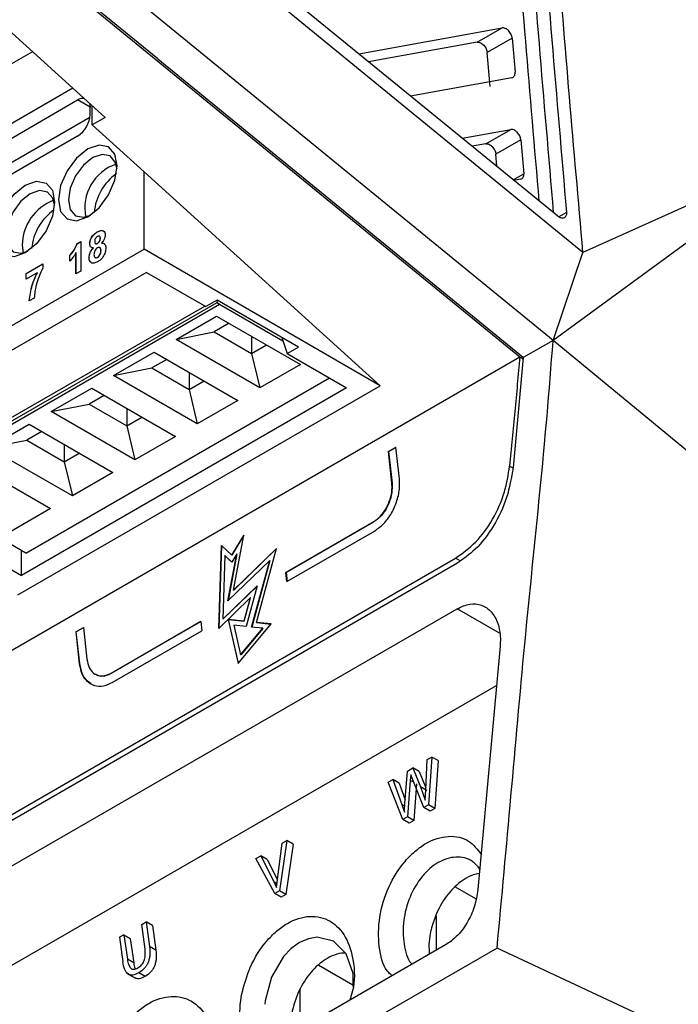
# Model space of a CAD drawing. Extents: x 106 to 315, y 19 to 260.
# Tile 36 of 98: x 277 to 288, y 51 to 67. Entities that reach past the tile are written whole.
import ezdxf

# ---------------------------------------------------------------- set-up
doc = ezdxf.new("R2010")
doc.units = 0
doc.layers.get('0').update_dxf_attribs({"linetype": 'CONTINUOUS'})

msp = doc.modelspace()

# ---------------------------------------------------------------- linework, layer by layer
at = {"color": 7, "linetype": 'Continuous'}
for p, q in [((275.488, 68.931), (285.061, 61.113)), ((279.208, 65.928), (275.544, 68.92)), ((274.576, 68.405), (278.355, 64.984)), ((285.674, 63.386), (280.223, 67.833)), ((279.688, 66.205), (278.337, 67.308)), ((282.456, 66.011), (284.773, 66.43)), ((284.371, 66.198), (284.773, 66.43)), ((284.937, 66.262), (284.534, 66.03)), ((284.937, 66.262), (284.983, 65.715)), ((285.597, 61.379), (279.688, 66.205)), ((284.371, 66.198), (282.616, 65.88)), ((277.182, 66.046), (272.287, 63.22)), ((279.208, 65.928), (285.119, 61.101)), ((284.58, 65.483), (284.534, 66.03)), ((284.929, 65.625), (283.292, 65.329)), ((277.835, 65.454), (273.126, 62.736)), ((274.275, 63.166), (277.911, 65.265)), ((278.114, 65.032), (278.114, 65.148)), ((278.146, 64.863), (278.146, 65.173)), ((278.109, 64.983), (274.618, 62.968)), ((278.355, 64.984), (278.146, 64.863)), ((278.985, 64.104), (278.146, 64.863)), ((284.129, 64.646), (284.913, 64.788)), ((284.51, 64.556), (284.913, 64.788)), ((277.911, 64.682), (274.275, 62.583)), ((285.076, 64.621), (284.673, 64.388)), ((285.076, 64.621), (285.124, 64.074)), ((284.51, 64.556), (284.289, 64.516)), ((289.889, 64.516), (285.598, 61.378)), ((289.889, 64.516), (286.081, 62.802)), ((284.69, 64.188), (284.673, 64.388)), ((282.803, 60.647), (278.985, 64.104)), ((278.985, 62.852), (278.985, 64.104)), ((285.07, 63.983), (284.965, 63.964)), ((278.234, 63.132), (278.232, 63.133)), ((278.279, 63.03), (278.277, 63.031)), ((277.015, 62.916), (277.032, 62.793)), ((277.9, 62.942), (277.964, 62.979)), ((277.902, 62.941), (277.9, 62.942)), ((277.902, 62.941), (277.964, 62.976)), ((277.964, 62.979), (277.964, 62.499)), ((278.109, 62.939), (278.107, 62.94)), ((278.169, 62.876), (278.167, 62.877)), ((278.234, 62.948), (278.232, 62.949)), ((278.298, 62.951), (278.296, 62.952)), ((273.126, 59.47), (278.985, 62.852)), ((277.783, 62.659), (277.783, 62.751)), ((277.785, 62.75), (277.783, 62.751)), ((277.785, 62.658), (277.785, 62.75)), ((277.884, 62.453), (277.884, 62.795)), ((277.886, 62.793), (277.884, 62.795)), ((277.886, 62.454), (277.886, 62.793)), ((278.098, 62.714), (278.096, 62.715)), ((278.235, 62.721), (278.233, 62.722)), ((278.29, 62.832), (278.288, 62.833)), ((282.803, 60.647), (278.985, 62.852)), ((285.597, 61.379), (286.081, 62.802)), ((277.077, 62.461), (277.348, 62.617)), ((277.079, 62.459), (277.348, 62.615)), ((277.348, 62.617), (277.348, 62.55)), ((279.025, 62.479), (273.772, 59.446)), ((277.258, 62.473), (277.077, 62.368)), ((277.077, 62.368), (277.077, 62.461)), ((277.079, 62.459), (277.077, 62.461)), ((277.079, 62.37), (277.079, 62.459)), ((277.26, 62.472), (277.258, 62.473)), ((277.964, 62.499), (277.884, 62.453)), ((279.025, 62.479), (279.985, 61.925)), ((275.116, 59.08), (280.167, 61.993)), ((275.126, 59.143), (279.966, 61.935)), ((275.156, 59.049), (280.207, 61.963)), ((277.21, 62.064), (277.13, 62.018)), ((280.167, 62.03), (279.985, 61.925)), ((281.48, 61.271), (280.167, 62.03)), ((280.167, 61.993), (280.172, 62.026)), ((280.167, 61.993), (280.207, 61.963)), ((280.207, 61.963), (281.231, 61.371)), ((279.503, 61.393), (280.159, 61.772)), ((280.159, 61.772), (281.513, 60.991)), ((280.361, 61.655), (280.119, 61.516)), ((279.503, 61.393), (280.119, 61.516)), ((280.119, 61.516), (280.725, 61.166)), ((280.725, 61.445), (280.725, 61.166)), ((280.856, 60.612), (279.503, 61.393)), ((280.725, 61.166), (280.967, 61.306)), ((281.213, 61.425), (281.298, 61.166)), ((285.597, 61.379), (285.117, 61.102)), ((298.098, 51.073), (285.597, 61.379)), ((278.492, 60.81), (279.149, 61.189)), ((279.149, 61.189), (280.503, 60.408)), ((280.725, 61.166), (280.856, 60.612)), ((281.298, 61.166), (281.48, 61.271)), ((281.298, 61.166), (282.258, 60.613)), ((276.276, 56.041), (285.061, 61.113)), ((279.351, 61.073), (279.109, 60.933)), ((281.513, 60.991), (280.856, 60.612)), ((285.117, 61.101), (284.95, 59.322)), ((285.063, 61.112), (285.116, 61.081)), ((278.492, 60.81), (279.109, 60.933)), ((279.846, 60.029), (278.492, 60.81)), ((279.109, 60.933), (279.715, 60.583)), ((279.715, 60.863), (279.715, 60.583)), ((276.944, 57.265), (282.803, 60.647)), ((277.075, 57.941), (281.982, 60.772)), ((279.715, 60.583), (279.957, 60.723)), ((282.258, 60.613), (277.005, 57.58)), ((277.482, 60.228), (278.139, 60.607)), ((278.341, 60.49), (278.099, 60.35)), ((278.139, 60.607), (279.492, 59.825)), ((279.715, 60.583), (279.846, 60.029)), ((277.482, 60.228), (278.099, 60.35)), ((278.099, 60.35), (278.705, 60)), ((280.503, 60.408), (279.846, 60.029)), ((278.836, 59.446), (277.482, 60.228)), ((278.705, 60.28), (278.705, 60)), ((276.472, 59.645), (277.129, 60.024)), ((277.129, 60.024), (278.482, 59.242)), ((278.705, 60), (278.947, 60.14)), ((278.705, 60), (278.836, 59.446)), ((277.33, 59.907), (277.088, 59.768)), ((276.472, 59.645), (277.088, 59.768)), ((277.088, 59.768), (277.694, 59.418)), ((277.695, 59.697), (277.694, 59.418)), ((279.492, 59.825), (278.836, 59.446)), ((277.826, 58.864), (276.472, 59.645)), ((277.694, 59.418), (277.937, 59.557)), ((282.935, 59.583), (283.056, 59.653)), ((282.992, 59.07), (282.935, 59.583)), ((282.937, 59.581), (282.935, 59.583)), ((283.057, 59.65), (282.937, 59.581)), ((282.937, 59.581), (282.994, 59.069)), ((283.113, 59.14), (283.056, 59.653)), ((276.119, 59.441), (277.472, 58.66)), ((277.694, 59.418), (277.826, 58.864)), ((278.482, 59.242), (277.826, 58.864)), ((277.075, 57.941), (275.156, 59.049)), ((282.994, 59.069), (282.992, 59.07)), ((277.472, 58.66), (276.816, 58.281)), ((281.279, 57.63), (282.696, 58.448)), ((282.698, 58.447), (281.281, 57.629)), ((282.698, 58.447), (282.696, 58.448)), ((281.295, 57.48), (282.712, 58.298)), ((276.045, 58.134), (277.005, 57.58)), ((280.599, 58.231), (280.405, 57.908)), ((280.407, 57.907), (280.598, 58.224)), ((280.433, 57.342), (280.599, 58.231)), ((277.005, 57.58), (277.005, 57.982)), ((280.235, 58.064), (280.194, 56.723)), ((280.196, 56.725), (280.237, 58.062)), ((280.405, 57.908), (280.235, 58.064)), ((281.128, 58.018), (280.433, 57.342)), ((280.435, 57.341), (281.127, 58.014)), ((280.803, 56.821), (281.128, 58.018)), ((284.043, 57.775), (276.52, 53.432)), ((276.521, 53.529), (284.023, 57.86)), ((280.29, 57.901), (280.259, 56.872)), ((280.405, 57.796), (280.29, 57.901)), ((280.292, 57.899), (280.29, 57.901)), ((280.292, 57.899), (280.405, 57.797)), ((280.342, 57.167), (280.484, 57.929)), ((281.017, 57.824), (280.342, 57.167)), ((280.486, 57.928), (280.345, 57.17)), ((280.484, 57.929), (280.405, 57.796)), ((280.407, 57.907), (280.405, 57.908)), ((280.486, 57.928), (280.484, 57.929)), ((280.724, 56.745), (281.017, 57.824)), ((281.019, 57.822), (280.726, 56.745)), ((281.019, 57.822), (281.017, 57.824)), ((281.295, 57.48), (281.279, 57.63)), ((281.281, 57.629), (281.279, 57.63)), ((281.281, 57.629), (281.297, 57.481)), ((280.259, 56.872), (280.815, 57.413)), ((280.814, 57.409), (280.261, 56.871)), ((280.435, 57.341), (280.433, 57.342)), ((280.815, 57.413), (280.636, 56.754)), ((280.194, 56.723), (280.703, 57.218)), ((280.703, 57.218), (280.601, 56.843)), ((280.603, 56.841), (280.705, 57.217)), ((280.705, 57.217), (280.703, 57.218)), ((275.774, 52.265), (284.049, 57.042)), ((278.453, 55.999), (279.904, 56.836)), ((279.904, 56.834), (278.455, 55.997)), ((279.904, 56.836), (279.921, 56.687)), ((280.261, 56.871), (280.259, 56.872)), ((280.601, 56.843), (280.346, 56.87)), ((280.346, 56.87), (280.509, 56.159)), ((280.348, 56.869), (280.346, 56.87)), ((280.51, 56.161), (280.348, 56.869)), ((280.348, 56.869), (280.603, 56.841)), ((280.603, 56.841), (280.601, 56.843)), ((281.042, 56.796), (280.803, 56.821)), ((280.805, 56.82), (280.803, 56.821)), ((280.805, 56.82), (281.041, 56.795)), ((277.884, 56.667), (278.006, 56.737)), ((277.884, 56.667), (277.941, 56.154)), ((277.886, 56.666), (277.884, 56.667)), ((278.006, 56.735), (277.886, 56.666)), ((277.943, 56.153), (277.886, 56.666)), ((278.006, 56.737), (278.062, 56.224)), ((278.47, 55.849), (279.921, 56.687)), ((280.436, 56.776), (280.547, 56.297)), ((280.636, 56.754), (280.436, 56.776)), ((280.509, 56.159), (281.042, 56.796)), ((280.547, 56.297), (280.905, 56.725)), ((280.907, 56.724), (280.549, 56.296)), ((280.905, 56.725), (280.724, 56.745)), ((280.907, 56.724), (280.905, 56.725)), ((284.741, 56.437), (284.383, 52.503)), ((280.549, 56.296), (280.547, 56.297)), ((277.943, 56.153), (277.941, 56.154)), ((278.196, 55.983), (278.198, 55.982)), ((278.455, 55.997), (278.453, 55.999)), ((268.89, 46.685), (284.684, 55.803)), ((283.539, 54.112), (283.564, 54.603)), ((283.564, 54.603), (283.637, 54.645)), ((283.637, 54.645), (283.582, 53.872)), ((283.74, 54.586), (283.637, 54.645)), ((283.243, 54.418), (283.33, 54.468)), ((283.33, 54.468), (283.456, 54.165)), ((283.432, 54.409), (283.33, 54.468)), ((283.74, 54.586), (283.684, 53.813)), ((282.932, 54.239), (283.008, 54.282)), ((283.008, 54.282), (283.151, 53.879)), ((283.11, 54.223), (283.008, 54.282)), ((283.202, 53.893), (283.243, 54.418)), ((283.296, 54.359), (283.29, 54.268)), ((283.511, 53.831), (283.296, 54.359)), ((283.432, 54.409), (283.541, 54.148)), ((283.17, 53.634), (282.932, 54.239)), ((283.11, 54.223), (283.206, 53.953)), ((283.29, 54.268), (283.246, 53.678)), ((283.346, 54.236), (283.29, 54.268)), ((283.392, 54.209), (283.349, 53.619)), ((283.456, 54.165), (283.532, 53.947)), ((283.558, 54.106), (283.456, 54.165)), ((283.532, 53.947), (283.539, 54.112)), ((283.151, 53.879), (283.194, 53.752)), ((283.151, 53.879), (283.186, 53.859)), ((283.582, 53.872), (283.511, 53.831)), ((283.613, 53.772), (283.511, 53.831)), ((283.684, 53.813), (283.582, 53.872)), ((283.684, 53.813), (283.613, 53.772)), ((283.246, 53.678), (283.17, 53.634)), ((283.273, 53.575), (283.17, 53.634)), ((283.349, 53.619), (283.246, 53.678)), ((283.349, 53.619), (283.273, 53.575)), ((281.141, 52.666), (281.22, 53.25)), ((281.295, 53.293), (281.174, 52.482)), ((281.22, 53.25), (281.295, 53.293)), ((281.397, 53.234), (281.277, 52.423)), ((281.397, 53.234), (281.295, 53.293)), ((280.793, 53.003), (280.872, 53.049)), ((281.099, 52.438), (280.793, 53.003)), ((280.872, 53.049), (281.082, 52.632)), ((280.974, 52.99), (280.872, 53.049)), ((280.974, 52.99), (281.14, 52.661)), ((281.082, 52.632), (281.127, 52.536)), ((281.127, 52.536), (281.141, 52.666)), ((284.351, 52.351), (284.019, 52.543)), ((281.174, 52.482), (281.099, 52.438)), ((281.201, 52.379), (281.099, 52.438)), ((281.277, 52.423), (281.174, 52.482)), ((281.277, 52.423), (281.201, 52.379)), ((283.706, 52.076), (283.706, 51.52)), ((278.947, 51.938), (279.019, 51.98)), ((279.001, 51.541), (278.947, 51.938)), ((279.019, 51.98), (279.074, 51.582)), ((279.122, 51.92), (279.019, 51.98)), ((279.122, 51.92), (279.176, 51.523)), ((278.661, 51.773), (278.588, 51.731)), ((278.588, 51.731), (278.642, 51.334)), ((278.661, 51.773), (278.715, 51.376)), ((278.661, 51.773), (278.763, 51.714)), ((283.861, 51.609), (276.344, 47.27)), ((278.763, 51.714), (278.818, 51.317)), ((279.176, 51.523), (279.074, 51.582)), ((284.693, 51.557), (276.401, 46.77)), ((295.86, 46.34), (284.693, 51.557)), ((278.818, 51.317), (278.715, 51.376)), ((282.359, 50.959), (281.809, 51.276)), ((278.702, 51.153), (278.848, 51.069)), ((279.003, 51.098), (278.901, 51.157)), ((281.504, 50.885), (281.504, 50.249))]:
    msp.add_line(p, q, dxfattribs=at)
at = {"color": 8, "linetype": 'Continuous'}
for p, q in [((278.114, 65.148), (277.911, 65.265)), ((284.952, 63.975), (285.124, 64.074)), ((285.814, 63.447), (285.69, 63.375)), ((284.895, 59.348), (284.948, 59.317)), ((284.097, 57.817), (284.023, 57.86)), ((284.731, 56.648), (284.049, 57.042)), ((281.082, 52.632), (281.134, 52.602))]:
    msp.add_line(p, q, dxfattribs=at)
at = {"color": 7, "linetype": 'Continuous', "flags": 128}
for points in [[(286.081, 62.802), (283.158, 65.189), (280.235, 67.577)], [(278.105, 65.21), (278.11, 65.192), (278.114, 65.148)], [(278.55, 64.199), (278.514, 64.388), (278.411, 64.506), (278.257, 64.536), (278.076, 64.473), (277.894, 64.326), (277.74, 64.119), (277.637, 63.881), (277.601, 63.651), (277.637, 63.462), (277.74, 63.343), (277.894, 63.313), (278.076, 63.376), (278.257, 63.523), (278.411, 63.731), (278.514, 63.968), (278.55, 64.199)], [(278.156, 64.333), (278.006, 64.211), (277.878, 64.039), (277.792, 63.842), (277.762, 63.651), (277.792, 63.494), (277.878, 63.395), (278.006, 63.371), (278.118, 63.403)], [(278.548, 64.149), (278.52, 64.262), (278.435, 64.36), (278.307, 64.385), (278.156, 64.333)], [(277.54, 63.616), (277.504, 63.385), (277.401, 63.148), (277.247, 62.94), (277.065, 62.793), (276.884, 62.73), (276.73, 62.76), (276.627, 62.878), (276.591, 63.067), (276.627, 63.298), (276.73, 63.535), (276.884, 63.743), (277.065, 63.89), (277.247, 63.953), (277.401, 63.923), (277.504, 63.805), (277.54, 63.616)], [(277.146, 63.75), (276.995, 63.628), (276.868, 63.456), (276.782, 63.259), (276.752, 63.067), (276.782, 62.911), (276.868, 62.812), (276.995, 62.788), (277.108, 62.82)], [(277.538, 63.566), (277.51, 63.679), (277.425, 63.777), (277.297, 63.802), (277.146, 63.75)], [(282.367, 50.936), (282.364, 51.147), (282.251, 51.461), (282.049, 51.667), (281.785, 51.733), (281.642, 51.708), (281.501, 51.645), (281.366, 51.548), (281.241, 51.418), (281.045, 51.088), (280.943, 50.706), (280.937, 50.648), (280.937, 50.648)]]:
    msp.add_lwpolyline(points, dxfattribs=at)
at = {"color": 7, "linetype": 'Continuous'}
for centre, radius, start, end in [((278.004, 65.121), 0.171, 86.4032, 122.7518), ((277.675, 65.052), 0.439, 302.6052, 357.3948), ((278.774, 63.521), 0.747, 108.8424, 191.163), ((279.047, 63.364), 0.873, 125.5633, 174.4365), ((277.804, 62.907), 0.789, 110.8517, 179.3594), ((278.037, 62.781), 0.873, 125.5539, 174.4711)]:
    msp.add_arc(centre, radius, start, end, dxfattribs=at)
for points, knots in [([(286.081, 62.802), (285.934, 64.48), (285.642, 67.835), (285.327, 72.468), (285.118, 76.706), (285.073, 79.254), (285.051, 80.528)], [0, 0, 0, 0, 0.279995, 0.559993, 0.780009, 1, 1, 1, 1]), ([(284.834, 80.002), (284.882, 78.191), (284.976, 74.571), (285.337, 69.033), (285.655, 65.309), (285.814, 63.447)], [0, 0, 0, 0, 0.333503, 0.666832, 1, 1, 1, 1]), ([(285.374, 63.63), (285.227, 65.353), (284.921, 68.939), (284.57, 74.338), (284.475, 77.958), (284.428, 79.767)], [0, 0, 0, 0, 0.316297, 0.658154, 1, 1, 1, 1]), ([(284.937, 66.262), (284.936, 66.273), (284.933, 66.293), (284.92, 66.326), (284.902, 66.358), (284.879, 66.386), (284.853, 66.408), (284.826, 66.424), (284.798, 66.432), (284.782, 66.431), (284.773, 66.43)], [0, 0, 0, 0, 0.120076, 0.243432, 0.370113, 0.500165, 0.620213, 0.748764, 0.874361, 1, 1, 1, 1]), ([(284.371, 66.198), (284.379, 66.198), (284.395, 66.2), (284.423, 66.191), (284.451, 66.175), (284.478, 66.151), (284.501, 66.123), (284.518, 66.092), (284.53, 66.06), (284.533, 66.04), (284.534, 66.03)], [0, 0, 0, 0, 0.125061, 0.250125, 0.381993, 0.512673, 0.639773, 0.763337, 0.8834, 1, 1, 1, 1]), ([(284.929, 65.625), (284.939, 65.628), (284.955, 65.633), (284.973, 65.654), (284.983, 65.681), (284.983, 65.704), (284.983, 65.715)], [0, 0, 0, 0, 0.272859, 0.50012, 0.755986, 1, 1, 1, 1]), ([(285.076, 64.621), (285.074, 64.631), (285.071, 64.652), (285.059, 64.684), (285.041, 64.716), (285.014, 64.748), (284.981, 64.774), (284.945, 64.79), (284.924, 64.789), (284.913, 64.788)], [0, 0, 0, 0, 0.120402, 0.243953, 0.370713, 0.500707, 0.686996, 0.827822, 1, 1, 1, 1]), ([(284.51, 64.556), (284.521, 64.556), (284.542, 64.557), (284.579, 64.541), (284.611, 64.516), (284.638, 64.483), (284.656, 64.452), (284.668, 64.419), (284.672, 64.398), (284.673, 64.388)], [0, 0, 0, 0, 0.172611, 0.313568, 0.499256, 0.628343, 0.7548, 0.878668, 1, 1, 1, 1]), ([(285.07, 63.983), (285.08, 63.986), (285.099, 63.992), (285.116, 64.016), (285.124, 64.043), (285.124, 64.064), (285.124, 64.074)], [0, 0, 0, 0, 0.290093, 0.553474, 0.790109, 1, 1, 1, 1]), ([(285.814, 63.447), (285.814, 63.437), (285.815, 63.416), (285.807, 63.391), (285.794, 63.372), (285.775, 63.359), (285.752, 63.354), (285.727, 63.357), (285.7, 63.367), (285.682, 63.38), (285.674, 63.386)], [0, 0, 0, 0, 0.129749, 0.255453, 0.377126, 0.499576, 0.624864, 0.750129, 0.876177, 1, 1, 1, 1]), ([(278.107, 62.94), (278.109, 62.961), (278.113, 63.004), (278.149, 63.066), (278.191, 63.108), (278.218, 63.125), (278.232, 63.133)], [0, 0, 0, 0, 0.279082, 0.558173, 0.778789, 1, 1, 1, 1]), ([(278.109, 62.939), (278.111, 62.96), (278.115, 63.002), (278.152, 63.064), (278.193, 63.107), (278.22, 63.124), (278.234, 63.132)], [0, 0, 0, 0, 0.279082, 0.558173, 0.778789, 1, 1, 1, 1]), ([(278.232, 63.06), (278.225, 63.055), (278.211, 63.046), (278.196, 63.022), (278.188, 62.998), (278.187, 62.985), (278.187, 62.979)], [0, 0, 0, 0, 0.279991, 0.558967, 0.779268, 1, 1, 1, 1]), ([(278.232, 63.133), (278.249, 63.142), (278.283, 63.16), (278.326, 63.156), (278.353, 63.129), (278.356, 63.099), (278.357, 63.084)], [0, 0, 0, 0, 0.280817, 0.560045, 0.779897, 1, 1, 1, 1]), ([(278.277, 63.031), (278.276, 63.039), (278.275, 63.054), (278.264, 63.066), (278.248, 63.068), (278.238, 63.063), (278.232, 63.06)], [0, 0, 0, 0, 0.280249, 0.559498, 0.779491, 1, 1, 1, 1]), ([(278.232, 62.949), (278.239, 62.954), (278.253, 62.963), (278.269, 62.988), (278.276, 63.012), (278.277, 63.025), (278.277, 63.031)], [0, 0, 0, 0, 0.279951, 0.558769, 0.779167, 1, 1, 1, 1]), ([(278.234, 63.132), (278.251, 63.141), (278.285, 63.158), (278.323, 63.159), (278.335, 63.144), (278.338, 63.14)], [0, 0, 0, 0, 0.435479, 0.868496, 1, 1, 1, 1]), ([(278.234, 62.948), (278.241, 62.953), (278.255, 62.962), (278.271, 62.987), (278.278, 63.01), (278.279, 63.024), (278.279, 63.03)], [0, 0, 0, 0, 0.279951, 0.558769, 0.779167, 1, 1, 1, 1]), ([(278.279, 63.03), (278.278, 63.038), (278.277, 63.052), (278.269, 63.064), (278.262, 63.064), (278.262, 63.064)], [0, 0, 0, 0, 0.466886, 0.932104, 1, 1, 1, 1]), ([(278.357, 63.084), (278.356, 63.072), (278.354, 63.047), (278.334, 62.998), (278.311, 62.969), (278.296, 62.952)], [0, 0, 0, 0, 0.280601, 0.561035, 1, 1, 1, 1]), ([(277.783, 62.751), (277.811, 62.783), (277.861, 62.839), (277.888, 62.911), (277.9, 62.942)], [0, 0, 0, 0, 0.5609943, 1, 1, 1, 1]), ([(277.785, 62.75), (277.813, 62.782), (277.863, 62.838), (277.89, 62.909), (277.902, 62.941)], [0, 0, 0, 0, 0.5609943, 1, 1, 1, 1]), ([(278.096, 62.715), (278.097, 62.73), (278.099, 62.76), (278.12, 62.821), (278.149, 62.856), (278.167, 62.877)], [0, 0, 0, 0, 0.2810096, 0.5617606, 1, 1, 1, 1]), ([(278.098, 62.714), (278.099, 62.729), (278.101, 62.759), (278.122, 62.819), (278.151, 62.855), (278.169, 62.876)], [0, 0, 0, 0, 0.2810096, 0.5617606, 1, 1, 1, 1]), ([(278.167, 62.877), (278.157, 62.877), (278.139, 62.876), (278.113, 62.894), (278.109, 62.922), (278.107, 62.94)], [0, 0, 0, 0, 0.281268, 0.561618, 1, 1, 1, 1]), ([(278.14, 62.879), (278.133, 62.883), (278.114, 62.892), (278.111, 62.921), (278.109, 62.939)], [0, 0, 0, 0, 0.370004, 1, 1, 1, 1]), ([(278.232, 62.875), (278.223, 62.869), (278.205, 62.857), (278.181, 62.815), (278.178, 62.787), (278.176, 62.77)], [0, 0, 0, 0, 0.28065, 0.560386, 1, 1, 1, 1]), ([(278.187, 62.979), (278.187, 62.971), (278.188, 62.955), (278.199, 62.942), (278.215, 62.941), (278.226, 62.946), (278.232, 62.949)], [0, 0, 0, 0, 0.280392, 0.559372, 0.779419, 1, 1, 1, 1]), ([(278.199, 62.947), (278.2, 62.945), (278.204, 62.94), (278.217, 62.94), (278.228, 62.945), (278.234, 62.948)], [0, 0, 0, 0, 0.188923, 0.593971, 1, 1, 1, 1]), ([(278.288, 62.833), (278.287, 62.843), (278.286, 62.863), (278.272, 62.881), (278.253, 62.885), (278.239, 62.879), (278.232, 62.875)], [0, 0, 0, 0, 0.280589, 0.560009, 0.779895, 1, 1, 1, 1]), ([(278.368, 62.876), (278.366, 62.852), (278.362, 62.804), (278.326, 62.732), (278.28, 62.679), (278.249, 62.659), (278.234, 62.649)], [0, 0, 0, 0, 0.279893, 0.559027, 0.77921, 1, 1, 1, 1]), ([(278.29, 62.832), (278.289, 62.842), (278.288, 62.861), (278.277, 62.878), (278.268, 62.879), (278.266, 62.879)], [0, 0, 0, 0, 0.440143, 0.878452, 1, 1, 1, 1]), ([(278.296, 62.952), (278.308, 62.952), (278.33, 62.953), (278.353, 62.935), (278.366, 62.908), (278.367, 62.886), (278.368, 62.876)], [0, 0, 0, 0, 0.280074, 0.559654, 0.779752, 1, 1, 1, 1]), ([(278.298, 62.951), (278.31, 62.952), (278.328, 62.953), (278.34, 62.942), (278.345, 62.938)], [0, 0, 0, 0, 0.630241, 1, 1, 1, 1]), ([(277.884, 62.795), (277.867, 62.767), (277.837, 62.717), (277.799, 62.677), (277.783, 62.659)], [0, 0, 0, 0, 0.559747, 1, 1, 1, 1]), ([(278.14, 62.629), (278.126, 62.639), (278.1, 62.655), (278.097, 62.697), (278.096, 62.715)], [0, 0, 0, 0, 0.558303, 1, 1, 1, 1]), ([(278.129, 62.641), (278.12, 62.648), (278.1, 62.661), (278.099, 62.695), (278.098, 62.714)], [0, 0, 0, 0, 0.442961, 1, 1, 1, 1]), ([(278.176, 62.77), (278.176, 62.759), (278.178, 62.738), (278.191, 62.718), (278.21, 62.712), (278.225, 62.719), (278.233, 62.722)], [0, 0, 0, 0, 0.280805, 0.560102, 0.780037, 1, 1, 1, 1]), ([(278.193, 62.722), (278.193, 62.721), (278.198, 62.714), (278.213, 62.711), (278.228, 62.718), (278.235, 62.721)], [0, 0, 0, 0, 0.10959, 0.554766, 1, 1, 1, 1]), ([(278.233, 62.722), (278.242, 62.729), (278.261, 62.743), (278.285, 62.787), (278.286, 62.816), (278.288, 62.833)], [0, 0, 0, 0, 0.279753, 0.559851, 1, 1, 1, 1]), ([(278.235, 62.721), (278.244, 62.728), (278.263, 62.742), (278.287, 62.786), (278.289, 62.814), (278.29, 62.832)], [0, 0, 0, 0, 0.279753, 0.559851, 1, 1, 1, 1]), ([(277.348, 62.55), (277.306, 62.457), (277.23, 62.29), (277.216, 62.133), (277.21, 62.064)], [0, 0, 0, 0, 0.559241, 1, 1, 1, 1]), ([(278.234, 62.649), (278.215, 62.64), (278.181, 62.622), (278.153, 62.627), (278.14, 62.629)], [0, 0, 0, 0, 0.560038, 1, 1, 1, 1]), ([(277.13, 62.018), (277.14, 62.101), (277.157, 62.25), (277.227, 62.405), (277.258, 62.473)], [0, 0, 0, 0, 0.559269, 1, 1, 1, 1]), ([(277.132, 62.017), (277.142, 62.1), (277.159, 62.249), (277.229, 62.404), (277.26, 62.472)], [0, 0, 0, 0, 0.559269, 1, 1, 1, 1]), ([(284.693, 51.557), (284.769, 52.376), (284.919, 54.014), (285.205, 57.285), (285.484, 59.754), (285.597, 61.377), (285.597, 61.378)], [0, 0, 0, 0, 0.2500156, 0.5000313, 0.9995875, 1, 1, 1, 1]), ([(285.062, 61.113), (285.034, 60.818), (284.978, 60.23), (284.922, 59.642), (284.895, 59.348)], [0, 0, 0, 0, 0.499999, 1, 1, 1, 1]), ([(284.023, 57.86), (284.134, 57.938), (284.357, 58.096), (284.632, 58.481), (284.827, 58.914), (284.873, 59.207), (284.895, 59.348)], [0, 0, 0, 0, 0.254851, 0.509663, 0.765576, 1, 1, 1, 1]), ([(284.95, 59.322), (284.923, 59.16), (284.87, 58.836), (284.647, 58.371), (284.362, 57.996), (284.144, 57.845), (284.043, 57.775)], [0, 0, 0, 0, 0.259724, 0.519513, 0.777639, 1, 1, 1, 1]), ([(282.696, 58.448), (282.733, 58.475), (282.809, 58.528), (282.903, 58.659), (282.969, 58.81), (282.998, 58.954), (282.994, 59.036), (282.992, 59.07)], [0, 0, 0, 0, 0.212201, 0.424371, 0.637431, 0.852384, 1, 1, 1, 1]), ([(282.994, 59.069), (282.995, 59.019), (282.998, 58.918), (282.952, 58.756), (282.875, 58.609), (282.784, 58.504), (282.722, 58.463), (282.698, 58.447)], [0, 0, 0, 0, 0.217219, 0.434468, 0.650788, 0.865183, 1, 1, 1, 1]), ([(282.712, 58.298), (282.763, 58.334), (282.866, 58.407), (282.993, 58.584), (283.082, 58.789), (283.122, 58.983), (283.115, 59.095), (283.113, 59.14)], [0, 0, 0, 0, 0.212195, 0.424359, 0.637417, 0.852372, 1, 1, 1, 1]), ([(284.049, 57.042), (284.117, 57.073), (284.254, 57.135), (284.449, 57.112), (284.608, 57.004), (284.715, 56.814), (284.751, 56.611), (284.744, 56.478), (284.741, 56.437)], [0, 0, 0, 0, 0.181675, 0.363323, 0.545756, 0.729872, 0.915596, 1, 1, 1, 1]), ([(278.062, 56.224), (278.071, 56.178), (278.09, 56.087), (278.164, 55.994), (278.263, 55.949), (278.365, 55.955), (278.428, 55.987), (278.453, 55.999)], [0, 0, 0, 0, 0.217219, 0.434467, 0.650788, 0.865183, 1, 1, 1, 1]), ([(277.941, 56.154), (277.953, 56.092), (277.978, 55.969), (278.079, 55.843), (278.213, 55.782), (278.351, 55.79), (278.436, 55.833), (278.47, 55.849)], [0, 0, 0, 0, 0.217222, 0.4344722, 0.6507993, 0.8651965, 1, 1, 1, 1]), ([(278.128, 55.834), (278.101, 55.849), (278.031, 55.889), (277.969, 56.007), (277.951, 56.111), (277.943, 56.153)], [0, 0, 0, 0, 0.27743, 0.705801, 1, 1, 1, 1]), ([(278.455, 55.997), (278.416, 55.981), (278.339, 55.947), (278.249, 55.95), (278.211, 55.979), (278.201, 55.987)], [0, 0, 0, 0, 0.425931, 0.851801, 1, 1, 1, 1]), ([(283.194, 53.752), (283.196, 53.784), (283.198, 53.825), (283.2, 53.872), (283.201, 53.888), (283.202, 53.893)], [0, 0, 0, 0, 0.6786602, 0.8839977, 1, 1, 1, 1]), ([(282.994, 51.108), (282.967, 51.134), (282.854, 51.239), (282.77, 51.577), (282.773, 52.053), (282.923, 52.55), (283.147, 52.909), (283.365, 53.129), (283.6, 53.297), (283.908, 53.392), (284.234, 53.328), (284.373, 53.152), (284.435, 53.073)], [0, 0, 0, 0, 0.038665, 0.1615658, 0.2844468, 0.4073075, 0.5301592, 0.5918861, 0.6536078, 0.7764503, 0.8992724, 1, 1, 1, 1]), ([(284.414, 52.834), (284.375, 52.881), (284.272, 53.004), (284.073, 53.039), (283.883, 53.008), (283.74, 52.945), (283.604, 52.846), (283.437, 52.674), (283.269, 52.39), (283.164, 51.996), (283.177, 51.622), (283.238, 51.373), (283.312, 51.3), (283.317, 51.295)], [0, 0, 0, 0, 0.079863, 0.209536, 0.275056, 0.339556, 0.404035, 0.469567, 0.599269, 0.729442, 0.859949, 0.990476, 1, 1, 1, 1]), ([(284.407, 52.76), (284.373, 52.754), (284.291, 52.74), (284.124, 52.654), (283.916, 52.473), (283.717, 52.163), (283.619, 51.859), (283.586, 51.617), (283.594, 51.51), (283.597, 51.457)], [0, 0, 0, 0, 0.077689, 0.19224, 0.384111, 0.58648, 0.803282, 0.90292, 1, 1, 1, 1]), ([(284.383, 52.503), (284.368, 52.409), (284.338, 52.222), (284.21, 51.953), (284.046, 51.737), (283.92, 51.649), (283.861, 51.609)], [0, 0, 0, 0, 0.259783, 0.519633, 0.777741, 1, 1, 1, 1]), ([(280.683, 51.201), (280.69, 51.216), (280.762, 51.385), (280.907, 51.616), (281.124, 51.835), (281.359, 52.004), (281.67, 52.102), (282.007, 52.02), (282.261, 51.757), (282.384, 51.354), (282.398, 50.976), (282.328, 50.765), (282.312, 50.715)], [0, 0, 0, 0, 0.012911, 0.147766, 0.215524, 0.283277, 0.418122, 0.552944, 0.687794, 0.822667, 0.957577, 1, 1, 1, 1]), ([(279.074, 51.582), (279.078, 51.537), (279.084, 51.472), (279.07, 51.383), (279.053, 51.325), (279.026, 51.273), (278.978, 51.209), (278.932, 51.178), (278.901, 51.157)], [0, 0, 0, 0, 0.290168, 0.411957, 0.524006, 0.632509, 0.744241, 1, 1, 1, 1]), ([(278.883, 51.235), (278.905, 51.249), (278.937, 51.271), (278.97, 51.317), (278.988, 51.354), (279, 51.396), (279.009, 51.46), (279.004, 51.507), (279.001, 51.541)], [0, 0, 0, 0, 0.248221, 0.357873, 0.465769, 0.578719, 0.702696, 1, 1, 1, 1]), ([(279.176, 51.523), (279.18, 51.478), (279.186, 51.413), (279.173, 51.323), (279.155, 51.266), (279.129, 51.214), (279.08, 51.149), (279.035, 51.119), (279.003, 51.098)], [0, 0, 0, 0, 0.2901681, 0.4119567, 0.5240056, 0.6325088, 0.744241, 1, 1, 1, 1]), ([(282.237, 51.475), (282.23, 51.476), (282.176, 51.481), (282.066, 51.449), (281.884, 51.364), (281.675, 51.178), (281.477, 50.871), (281.385, 50.592), (281.363, 50.436), (281.358, 50.405)], [0, 0, 0, 0, 0.018765, 0.146516, 0.272051, 0.482319, 0.704092, 0.941682, 1, 1, 1, 1]), ([(278.901, 51.157), (278.868, 51.141), (278.821, 51.118), (278.762, 51.121), (278.726, 51.137), (278.696, 51.167), (278.662, 51.228), (278.65, 51.29), (278.642, 51.334)], [0, 0, 0, 0, 0.257373, 0.369558, 0.478201, 0.590064, 0.711383, 1, 1, 1, 1]), ([(278.715, 51.376), (278.721, 51.344), (278.729, 51.299), (278.751, 51.253), (278.771, 51.23), (278.794, 51.216), (278.821, 51.213), (278.851, 51.218), (278.872, 51.229), (278.883, 51.235)], [0, 0, 0, 0, 0.304729, 0.431108, 0.545114, 0.652397, 0.759676, 0.87366, 1, 1, 1, 1]), ([(278.818, 51.317), (278.822, 51.284), (278.827, 51.248), (278.842, 51.221), (278.843, 51.218)], [0, 0, 0, 0, 0.91445, 1, 1, 1, 1]), ([(279.003, 51.098), (278.97, 51.082), (278.923, 51.059), (278.867, 51.061), (278.847, 51.071), (278.838, 51.076)], [0, 0, 0, 0, 0.567377, 0.81469, 1, 1, 1, 1]), ([(280.753, 49.815), (280.726, 49.84), (280.613, 49.946), (280.531, 50.283), (280.528, 50.747), (280.633, 51.054), (280.683, 51.201)], [0, 0, 0, 0, 0.097701, 0.408253, 0.718756, 1, 1, 1, 1]), ([(278.431, 49.88), (278.441, 49.904), (278.516, 50.083), (278.666, 50.322), (278.884, 50.542), (279.118, 50.71), (279.429, 50.808), (279.766, 50.727), (280.02, 50.463), (280.143, 50.06), (280.158, 49.683), (280.088, 49.472), (280.071, 49.421)], [0, 0, 0, 0, 0.020782, 0.154562, 0.22178, 0.288992, 0.422762, 0.556509, 0.690283, 0.824081, 0.957915, 1, 1, 1, 1])]:
    msp.add_open_spline(points, degree=3, knots=knots, dxfattribs=at)
at = {"color": 8, "linetype": 'Continuous'}
msp.add_open_spline([(284.631, 79.885), (284.678, 78.074), (284.773, 74.454), (285.131, 68.954), (285.446, 65.268), (285.602, 63.444)], degree=3, knots=[0, 0, 0, 0, 0.335798, 0.671421, 1, 1, 1, 1], dxfattribs=at)

doc.saveas('drawing.dxf')
